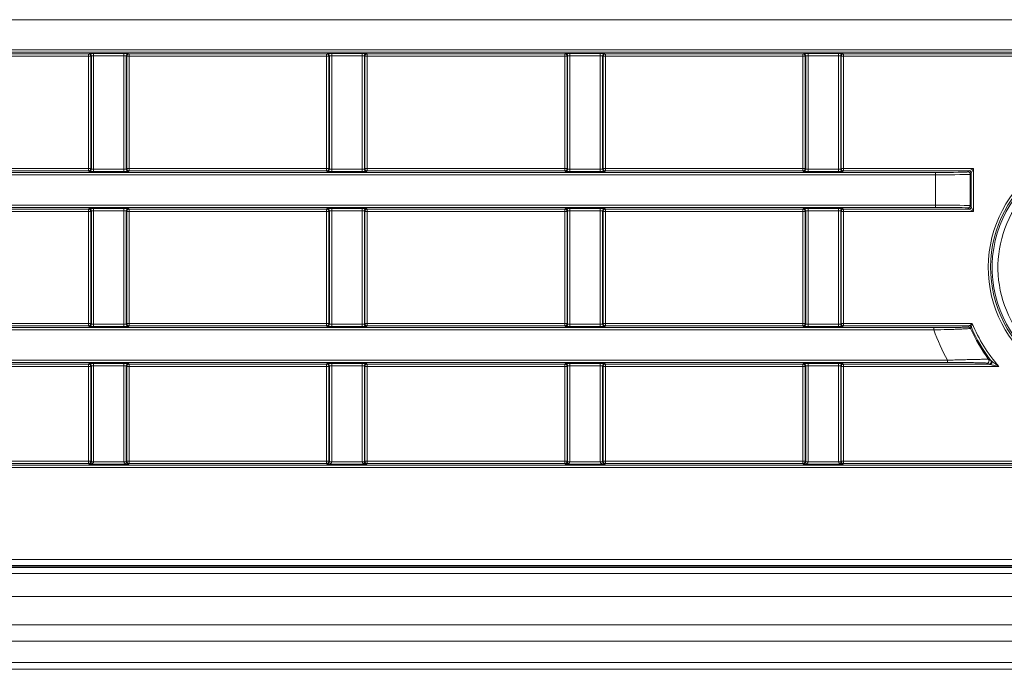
# Model space of a CAD drawing. Header units: millimetres. Extents: x 0 to 1118, y 0 to 864.
# Tile 143 of 256: x 282 to 303, y 383 to 397. Entities that reach past the tile are written whole.
import ezdxf

# ---------------------------------------------------------------- set-up
doc = ezdxf.new("R2010")
doc.units = ezdxf.units.MM

msp = doc.modelspace()

# ---------------------------------------------------------------- linework, layer by layer
at = {"color": 9, "linetype": 'Continuous', "lineweight": 0}
for p, q in [((309.2203, 397.3117), (99.8275, 397.3117)), ((99.8275, 396.66), (309.2203, 396.66)), ((309.2203, 396.61), (99.8275, 396.61)), ((279.2736, 396.5746), (283.5242, 396.5746)), ((283.5242, 396.5246), (279.2736, 396.5246)), ((283.5242, 396.5746), (283.5356, 396.586)), ((283.5242, 396.5246), (283.5242, 396.5746)), ((283.5742, 396.5246), (283.5242, 396.5246)), ((283.5242, 394.111), (283.5242, 396.5246)), ((283.5855, 396.536), (283.5742, 396.5246)), ((283.5742, 396.5246), (283.5742, 394.111)), ((283.5855, 394.0996), (283.5855, 396.536)), ((283.6355, 396.5877), (284.2873, 396.5877)), ((283.6355, 396.5377), (283.6355, 396.5877)), ((284.2873, 396.5377), (283.6355, 396.5377)), ((283.6355, 396.5377), (283.6355, 394.0979)), ((284.2873, 396.5377), (284.2873, 396.5877)), ((284.2873, 394.0979), (284.2873, 396.5377)), ((284.3373, 396.536), (284.3373, 394.0996)), ((284.3486, 396.5246), (284.3373, 396.536)), ((284.3486, 394.111), (284.3486, 396.5246)), ((284.3986, 396.5246), (284.3486, 396.5246)), ((284.3873, 396.586), (284.3986, 396.5746)), ((284.3986, 396.5746), (288.6492, 396.5746)), ((284.3986, 396.5746), (284.3986, 396.5246)), ((284.3986, 396.5246), (284.3986, 394.111)), ((288.6492, 396.5246), (284.3986, 396.5246)), ((288.6492, 396.5746), (288.6606, 396.586)), ((288.6492, 396.5246), (288.6492, 396.5746)), ((288.6992, 396.5246), (288.6492, 396.5246)), ((288.6492, 394.111), (288.6492, 396.5246)), ((288.7105, 396.536), (288.6992, 396.5246)), ((288.6992, 396.5246), (288.6992, 394.111)), ((288.7105, 394.0996), (288.7105, 396.536)), ((288.7605, 396.5877), (289.4123, 396.5877)), ((288.7605, 396.5377), (288.7605, 396.5877)), ((289.4123, 396.5377), (288.7605, 396.5377)), ((288.7605, 396.5377), (288.7605, 394.0979)), ((289.4123, 396.5377), (289.4123, 396.5877)), ((289.4123, 394.0979), (289.4123, 396.5377)), ((289.4623, 396.536), (289.4623, 394.0996)), ((289.4736, 396.5246), (289.4623, 396.536)), ((289.4736, 394.111), (289.4736, 396.5246)), ((289.5236, 396.5246), (289.4736, 396.5246)), ((289.5123, 396.586), (289.5236, 396.5746)), ((289.5236, 396.5746), (293.7742, 396.5746)), ((289.5236, 396.5746), (289.5236, 396.5246)), ((293.7742, 396.5246), (289.5236, 396.5246)), ((289.5236, 396.5246), (289.5236, 394.111)), ((293.7742, 396.5746), (293.7856, 396.586)), ((293.7742, 396.5246), (293.7742, 396.5746)), ((293.8242, 396.5246), (293.7742, 396.5246)), ((293.7742, 394.111), (293.7742, 396.5246)), ((293.8355, 396.536), (293.8242, 396.5246)), ((293.8242, 396.5246), (293.8242, 394.111)), ((293.8355, 394.0996), (293.8355, 396.536)), ((293.8855, 396.5877), (294.5373, 396.5877)), ((293.8855, 396.5377), (293.8855, 396.5877)), ((294.5373, 396.5377), (293.8855, 396.5377)), ((293.8855, 396.5377), (293.8855, 394.0979)), ((294.5373, 396.5377), (294.5373, 396.5877)), ((294.5373, 394.0979), (294.5373, 396.5377)), ((294.5873, 396.536), (294.5873, 394.0996)), ((294.5986, 396.5246), (294.5873, 396.536)), ((294.5986, 394.111), (294.5986, 396.5246)), ((294.6486, 396.5246), (294.5986, 396.5246)), ((294.6373, 396.586), (294.6486, 396.5746)), ((294.6486, 396.5746), (298.8992, 396.5746)), ((294.6486, 396.5746), (294.6486, 396.5246)), ((298.8992, 396.5246), (294.6486, 396.5246)), ((294.6486, 396.5246), (294.6486, 394.111)), ((298.8992, 396.5746), (298.9106, 396.586)), ((298.8992, 396.5246), (298.8992, 396.5746)), ((298.9492, 396.5246), (298.8992, 396.5246)), ((298.8992, 394.111), (298.8992, 396.5246)), ((298.9605, 396.536), (298.9492, 396.5246)), ((298.9492, 396.5246), (298.9492, 394.111)), ((298.9605, 394.0996), (298.9605, 396.536)), ((299.0105, 396.5877), (299.6623, 396.5877)), ((299.0105, 396.5877), (299.0105, 396.5377)), ((299.6623, 396.5377), (299.0105, 396.5377)), ((299.0105, 396.5377), (299.0105, 394.0979)), ((299.6623, 396.5877), (299.6623, 396.5377)), ((299.6623, 394.0979), (299.6623, 396.5377)), ((299.7123, 396.536), (299.7123, 394.0996)), ((299.7236, 396.5246), (299.7123, 396.536)), ((299.7236, 394.111), (299.7236, 396.5246)), ((299.7736, 396.5246), (299.7236, 396.5246)), ((299.7623, 396.586), (299.7736, 396.5746)), ((299.7736, 396.5746), (304.0242, 396.5746)), ((299.7736, 396.5746), (299.7736, 396.5246)), ((304.0242, 396.5246), (299.7736, 396.5246)), ((299.7736, 396.5246), (299.7736, 394.111)), ((301.7508, 393.9756), (220.2833, 393.9756)), ((279.2736, 394.111), (283.5242, 394.111)), ((283.5242, 394.061), (279.2736, 394.061)), ((283.5242, 394.061), (283.5242, 394.111)), ((283.5242, 394.111), (283.5742, 394.111)), ((283.5356, 394.0496), (283.5242, 394.061)), ((283.5742, 394.111), (283.5855, 394.0996)), ((283.6355, 394.0479), (283.6355, 394.0979)), ((283.6355, 394.0979), (284.2873, 394.0979)), ((284.2873, 394.0479), (283.6355, 394.0479)), ((284.2873, 394.0479), (284.2873, 394.0979)), ((284.3373, 394.0996), (284.3486, 394.111)), ((284.3486, 394.111), (284.3986, 394.111)), ((284.3986, 394.061), (284.3873, 394.0496)), ((284.3986, 394.111), (284.3986, 394.061)), ((284.3986, 394.111), (288.6492, 394.111)), ((288.6492, 394.061), (284.3986, 394.061)), ((288.6492, 394.061), (288.6492, 394.111)), ((288.6492, 394.111), (288.6992, 394.111)), ((288.6606, 394.0496), (288.6492, 394.061)), ((288.6992, 394.111), (288.7105, 394.0996)), ((288.7605, 394.0479), (288.7605, 394.0979)), ((288.7605, 394.0979), (289.4123, 394.0979)), ((289.4123, 394.0479), (288.7605, 394.0479)), ((289.4123, 394.0479), (289.4123, 394.0979)), ((289.4623, 394.0996), (289.4736, 394.111)), ((289.4736, 394.111), (289.5236, 394.111)), ((289.5236, 394.061), (289.5123, 394.0496)), ((289.5236, 394.111), (289.5236, 394.061)), ((289.5236, 394.111), (293.7742, 394.111)), ((293.7742, 394.061), (289.5236, 394.061)), ((293.7742, 394.061), (293.7742, 394.111)), ((293.7742, 394.111), (293.8242, 394.111)), ((293.7856, 394.0496), (293.7742, 394.061)), ((293.8242, 394.111), (293.8355, 394.0996)), ((293.8855, 394.0479), (293.8855, 394.0979)), ((293.8855, 394.0979), (294.5373, 394.0979)), ((294.5373, 394.0479), (293.8855, 394.0479)), ((294.5373, 394.0479), (294.5373, 394.0979)), ((294.5873, 394.0996), (294.5986, 394.111)), ((294.5986, 394.111), (294.6486, 394.111)), ((294.6486, 394.061), (294.6373, 394.0496)), ((294.6486, 394.111), (294.6486, 394.061)), ((294.6486, 394.111), (298.8992, 394.111)), ((298.8992, 394.061), (294.6486, 394.061)), ((298.8992, 394.061), (298.8992, 394.111)), ((298.8992, 394.111), (298.9492, 394.111)), ((298.9106, 394.0496), (298.8992, 394.061)), ((298.9492, 394.111), (298.9605, 394.0996)), ((299.0105, 394.0979), (299.0105, 394.0479)), ((299.0105, 394.0979), (299.6623, 394.0979)), ((299.6623, 394.0479), (299.0105, 394.0479)), ((299.6623, 394.0979), (299.6623, 394.0479)), ((299.7123, 394.0996), (299.7236, 394.111)), ((299.7236, 394.111), (299.7736, 394.111)), ((299.7736, 394.061), (299.7623, 394.0496)), ((299.7736, 394.111), (299.7736, 394.061)), ((299.7736, 394.111), (302.574, 394.111)), ((302.474, 394.061), (299.7736, 394.061)), ((301.7508, 393.9756), (301.7508, 394.0256)), ((301.7508, 393.3239), (301.7508, 393.9756)), ((302.4507, 394.0376), (302.474, 394.061)), ((302.474, 394.061), (302.574, 394.111)), ((302.524, 394.011), (302.5007, 393.9876)), ((302.5007, 393.9876), (302.5007, 393.3119)), ((302.574, 394.111), (302.524, 394.011)), ((302.524, 393.2885), (302.524, 394.011)), ((302.574, 394.111), (302.574, 393.1885)), ((220.7962, 393.3239), (301.7508, 393.3239)), ((301.7508, 393.3239), (301.7508, 393.2739)), ((302.5007, 393.3119), (302.524, 393.2885)), ((279.2736, 393.2385), (283.5242, 393.2385)), ((283.5242, 393.1885), (279.2736, 393.1885)), ((283.5242, 393.2385), (283.5356, 393.2499)), ((283.5242, 393.1885), (283.5242, 393.2385)), ((283.5742, 393.1885), (283.5242, 393.1885)), ((283.5242, 390.7748), (283.5242, 393.1885)), ((283.5855, 393.1999), (283.5742, 393.1885)), ((283.5742, 393.1885), (283.5742, 390.7748)), ((283.5855, 390.7635), (283.5855, 393.1999)), ((283.6355, 393.2516), (284.2873, 393.2516)), ((283.6355, 393.2516), (283.6355, 393.2016)), ((284.2873, 393.2016), (283.6355, 393.2016)), ((283.6355, 393.2016), (283.6355, 390.7618)), ((284.2873, 393.2516), (284.2873, 393.2016)), ((284.2873, 390.7618), (284.2873, 393.2016)), ((284.3373, 393.1999), (284.3373, 390.7635)), ((284.3486, 393.1885), (284.3373, 393.1999)), ((284.3486, 390.7748), (284.3486, 393.1885)), ((284.3986, 393.1885), (284.3486, 393.1885)), ((284.3873, 393.2499), (284.3986, 393.2385)), ((284.3986, 393.2385), (288.6492, 393.2385)), ((284.3986, 393.2385), (284.3986, 393.1885)), ((284.3986, 393.1885), (284.3986, 390.7748)), ((288.6492, 393.1885), (284.3986, 393.1885)), ((288.6492, 393.2385), (288.6606, 393.2499)), ((288.6492, 393.1885), (288.6492, 393.2385)), ((288.6992, 393.1885), (288.6492, 393.1885)), ((288.6492, 390.7748), (288.6492, 393.1885)), ((288.7105, 393.1999), (288.6992, 393.1885)), ((288.6992, 393.1885), (288.6992, 390.7748)), ((288.7105, 390.7635), (288.7105, 393.1999)), ((288.7605, 393.2516), (289.4123, 393.2516)), ((288.7605, 393.2516), (288.7605, 393.2016)), ((289.4123, 393.2016), (288.7605, 393.2016)), ((288.7605, 393.2016), (288.7605, 390.7618)), ((289.4123, 393.2516), (289.4123, 393.2016)), ((289.4123, 390.7618), (289.4123, 393.2016)), ((289.4623, 393.1999), (289.4623, 390.7635)), ((289.4736, 393.1885), (289.4623, 393.1999)), ((289.4736, 390.7748), (289.4736, 393.1885)), ((289.5236, 393.1885), (289.4736, 393.1885)), ((289.5123, 393.2499), (289.5236, 393.2385)), ((289.5236, 393.2385), (293.7742, 393.2385)), ((289.5236, 393.2385), (289.5236, 393.1885)), ((289.5236, 393.1885), (289.5236, 390.7748)), ((293.7742, 393.1885), (289.5236, 393.1885)), ((293.7742, 393.2385), (293.7856, 393.2499)), ((293.7742, 393.1885), (293.7742, 393.2385)), ((293.8242, 393.1885), (293.7742, 393.1885)), ((293.7742, 390.7748), (293.7742, 393.1885)), ((293.8355, 393.1999), (293.8242, 393.1885)), ((293.8242, 393.1885), (293.8242, 390.7748)), ((293.8355, 390.7635), (293.8355, 393.1999)), ((293.8855, 393.2516), (294.5373, 393.2516)), ((293.8855, 393.2516), (293.8855, 393.2016)), ((294.5373, 393.2016), (293.8855, 393.2016)), ((293.8855, 393.2016), (293.8855, 390.7618)), ((294.5373, 393.2516), (294.5373, 393.2016)), ((294.5373, 390.7618), (294.5373, 393.2016)), ((294.5873, 393.1999), (294.5873, 390.7635)), ((294.5986, 393.1885), (294.5873, 393.1999)), ((294.5986, 390.7748), (294.5986, 393.1885)), ((294.6486, 393.1885), (294.5986, 393.1885)), ((294.6373, 393.2499), (294.6486, 393.2385)), ((294.6486, 393.2385), (298.8992, 393.2385)), ((294.6486, 393.2385), (294.6486, 393.1885)), ((298.8992, 393.1885), (294.6486, 393.1885)), ((294.6486, 393.1885), (294.6486, 390.7748)), ((298.8992, 393.2385), (298.9106, 393.2499)), ((298.8992, 393.1885), (298.8992, 393.2385)), ((298.9492, 393.1885), (298.8992, 393.1885)), ((298.8992, 390.7748), (298.8992, 393.1885)), ((298.9605, 393.1999), (298.9492, 393.1885)), ((298.9492, 393.1885), (298.9492, 390.7748)), ((298.9605, 390.7635), (298.9605, 393.1999)), ((299.0105, 393.2516), (299.6623, 393.2516)), ((299.0105, 393.2016), (299.0105, 393.2516)), ((299.6623, 393.2016), (299.0105, 393.2016)), ((299.0105, 393.2016), (299.0105, 390.7618)), ((299.6623, 393.2016), (299.6623, 393.2516)), ((299.6623, 390.7618), (299.6623, 393.2016)), ((299.7123, 393.1999), (299.7123, 390.7635)), ((299.7236, 393.1885), (299.7123, 393.1999)), ((299.7236, 390.7748), (299.7236, 393.1885)), ((299.7736, 393.1885), (299.7236, 393.1885)), ((299.7623, 393.2499), (299.7736, 393.2385)), ((299.7736, 393.2385), (302.474, 393.2385)), ((299.7736, 393.2385), (299.7736, 393.1885)), ((299.7736, 393.1885), (299.7736, 390.7748)), ((302.574, 393.1885), (299.7736, 393.1885)), ((302.474, 393.2385), (302.4507, 393.2619)), ((302.574, 393.1885), (302.474, 393.2385)), ((302.524, 393.2885), (302.574, 393.1885)), ((279.2736, 390.7748), (283.5242, 390.7748)), ((283.5242, 390.7249), (283.5242, 390.7748)), ((283.5242, 390.7748), (283.5742, 390.7748)), ((283.5742, 390.7748), (283.5855, 390.7635)), ((283.6355, 390.7618), (284.2873, 390.7618)), ((283.6355, 390.7618), (283.6355, 390.7118)), ((284.2873, 390.7618), (284.2873, 390.7118)), ((284.3373, 390.7635), (284.3486, 390.7748)), ((284.3486, 390.7748), (284.3986, 390.7748)), ((284.3986, 390.7748), (284.3986, 390.7249)), ((284.3986, 390.7748), (288.6492, 390.7748)), ((288.6492, 390.7249), (288.6492, 390.7748)), ((288.6492, 390.7748), (288.6992, 390.7748)), ((288.6992, 390.7748), (288.7105, 390.7635)), ((288.7605, 390.7618), (288.7605, 390.7118)), ((288.7605, 390.7618), (289.4123, 390.7618)), ((289.4123, 390.7618), (289.4123, 390.7118)), ((289.4623, 390.7635), (289.4736, 390.7748)), ((289.4736, 390.7748), (289.5236, 390.7748)), ((289.5236, 390.7748), (289.5236, 390.7249)), ((289.5236, 390.7748), (293.7742, 390.7748)), ((293.7742, 390.7249), (293.7742, 390.7748)), ((293.7742, 390.7748), (293.8242, 390.7748)), ((293.8242, 390.7748), (293.8355, 390.7635)), ((293.8855, 390.7618), (294.5373, 390.7618)), ((293.8855, 390.7618), (293.8855, 390.7118)), ((294.5373, 390.7618), (294.5373, 390.7118)), ((294.5873, 390.7635), (294.5986, 390.7748)), ((294.5986, 390.7748), (294.6486, 390.7748)), ((294.6486, 390.7748), (294.6486, 390.7249)), ((294.6486, 390.7748), (298.8992, 390.7748)), ((298.8992, 390.7249), (298.8992, 390.7748)), ((298.8992, 390.7748), (298.9492, 390.7748)), ((298.9492, 390.7748), (298.9605, 390.7635)), ((299.0105, 390.7118), (299.0105, 390.7618)), ((299.0105, 390.7618), (299.6623, 390.7618)), ((299.6623, 390.7118), (299.6623, 390.7618)), ((299.7123, 390.7635), (299.7236, 390.7748)), ((299.7236, 390.7748), (299.7736, 390.7748)), ((299.7736, 390.7748), (299.7736, 390.7249)), ((299.7736, 390.7748), (302.5453, 390.7748)), ((301.7165, 390.6395), (220.7962, 390.6395)), ((283.5242, 390.7249), (279.2736, 390.7249)), ((283.5356, 390.7135), (283.5242, 390.7249)), ((284.2873, 390.7118), (283.6355, 390.7118)), ((284.3986, 390.7249), (284.3873, 390.7135)), ((288.6492, 390.7249), (284.3986, 390.7249)), ((288.6606, 390.7135), (288.6492, 390.7249)), ((289.4123, 390.7118), (288.7605, 390.7118)), ((289.5236, 390.7249), (289.5123, 390.7135)), ((293.7742, 390.7249), (289.5236, 390.7249)), ((293.7856, 390.7135), (293.7742, 390.7249)), ((294.5373, 390.7118), (293.8855, 390.7118)), ((294.6486, 390.7249), (294.6373, 390.7135)), ((298.8992, 390.7249), (294.6486, 390.7249)), ((298.9106, 390.7135), (298.8992, 390.7249)), ((299.6623, 390.7118), (299.0105, 390.7118)), ((299.7736, 390.7249), (299.7623, 390.7135)), ((301.7165, 390.6895), (301.7165, 390.6395)), ((302.4633, 390.7015), (302.4787, 390.7249)), ((220.158, 389.9878), (302.0136, 389.9878)), ((283.5242, 389.9024), (283.5356, 389.9138)), ((283.6355, 389.9155), (284.2873, 389.9155)), ((283.6355, 389.8655), (283.6355, 389.9155)), ((284.2873, 389.8655), (284.2873, 389.9155)), ((284.3873, 389.9138), (284.3986, 389.9024)), ((288.6492, 389.9024), (288.6606, 389.9138)), ((288.7605, 389.9155), (289.4123, 389.9155)), ((288.7605, 389.8655), (288.7605, 389.9155)), ((289.4123, 389.8655), (289.4123, 389.9155)), ((289.5123, 389.9138), (289.5236, 389.9024)), ((293.7742, 389.9024), (293.7856, 389.9138)), ((293.8855, 389.9155), (294.5373, 389.9155)), ((293.8855, 389.8655), (293.8855, 389.9155)), ((294.5373, 389.8655), (294.5373, 389.9155)), ((294.6373, 389.9138), (294.6486, 389.9024)), ((298.8992, 389.9024), (298.9106, 389.9138)), ((299.0105, 389.9155), (299.6623, 389.9155)), ((299.0105, 389.8655), (299.0105, 389.9155)), ((299.6623, 389.8655), (299.6623, 389.9155)), ((299.7623, 389.9138), (299.7736, 389.9024)), ((302.0136, 389.9878), (302.0136, 389.9378)), ((279.2736, 389.9024), (283.5242, 389.9024)), ((283.5242, 389.8524), (279.2736, 389.8524)), ((283.5242, 389.8524), (283.5242, 389.9024)), ((283.5242, 387.8123), (283.5242, 389.8524)), ((283.5742, 389.8524), (283.5242, 389.8524)), ((283.5855, 389.8638), (283.5742, 389.8524)), ((283.5742, 389.8524), (283.5742, 387.8123)), ((283.5855, 387.801), (283.5855, 389.8638)), ((284.2873, 389.8655), (283.6355, 389.8655)), ((283.6355, 389.8655), (283.6355, 387.801)), ((284.2873, 387.801), (284.2873, 389.8655)), ((284.3373, 389.8638), (284.3373, 387.801)), ((284.3486, 389.8524), (284.3373, 389.8638)), ((284.3486, 387.8123), (284.3486, 389.8524)), ((284.3986, 389.8524), (284.3486, 389.8524)), ((284.3986, 389.9024), (288.6492, 389.9024)), ((284.3986, 389.9024), (284.3986, 389.8524)), ((288.6492, 389.8524), (284.3986, 389.8524)), ((284.3986, 389.8524), (284.3986, 387.8123)), ((288.6492, 389.8524), (288.6492, 389.9024)), ((288.6992, 389.8524), (288.6492, 389.8524)), ((288.6492, 387.8123), (288.6492, 389.8524)), ((288.7105, 389.8638), (288.6992, 389.8524)), ((288.6992, 389.8524), (288.6992, 387.8123)), ((288.7105, 387.801), (288.7105, 389.8638)), ((289.4123, 389.8655), (288.7605, 389.8655)), ((288.7605, 389.8655), (288.7605, 387.801)), ((289.4123, 387.801), (289.4123, 389.8655)), ((289.4623, 389.8638), (289.4623, 387.801)), ((289.4736, 389.8524), (289.4623, 389.8638)), ((289.4736, 387.8123), (289.4736, 389.8524)), ((289.5236, 389.8524), (289.4736, 389.8524)), ((289.5236, 389.9024), (293.7742, 389.9024)), ((289.5236, 389.9024), (289.5236, 389.8524)), ((289.5236, 389.8524), (289.5236, 387.8123)), ((293.7742, 389.8524), (289.5236, 389.8524)), ((293.7742, 389.8524), (293.7742, 389.9024)), ((293.8242, 389.8524), (293.7742, 389.8524)), ((293.7742, 387.8123), (293.7742, 389.8524)), ((293.8355, 389.8638), (293.8242, 389.8524)), ((293.8242, 389.8524), (293.8242, 387.8123)), ((293.8355, 387.801), (293.8355, 389.8638)), ((294.5373, 389.8655), (293.8855, 389.8655)), ((293.8855, 389.8655), (293.8855, 387.801)), ((294.5373, 387.801), (294.5373, 389.8655)), ((294.5873, 389.8638), (294.5873, 387.801)), ((294.5986, 389.8524), (294.5873, 389.8638)), ((294.5986, 387.8123), (294.5986, 389.8524)), ((294.6486, 389.8524), (294.5986, 389.8524)), ((294.6486, 389.9024), (298.8992, 389.9024)), ((294.6486, 389.9024), (294.6486, 389.8524)), ((298.8992, 389.8524), (294.6486, 389.8524)), ((294.6486, 389.8524), (294.6486, 387.8123)), ((298.8992, 389.8524), (298.8992, 389.9024)), ((298.8992, 387.8123), (298.8992, 389.8524)), ((298.9492, 389.8524), (298.8992, 389.8524)), ((298.9605, 389.8638), (298.9492, 389.8524)), ((298.9492, 389.8524), (298.9492, 387.8123)), ((298.9605, 387.801), (298.9605, 389.8638)), ((299.6623, 389.8655), (299.0105, 389.8655)), ((299.0105, 389.8655), (299.0105, 387.801)), ((299.6623, 387.801), (299.6623, 389.8655)), ((299.7123, 389.8638), (299.7123, 387.801)), ((299.7236, 389.8524), (299.7123, 389.8638)), ((299.7236, 387.8123), (299.7236, 389.8524)), ((299.7736, 389.8524), (299.7236, 389.8524)), ((299.7736, 389.9024), (299.7736, 389.8524)), ((303.1167, 389.8524), (299.7736, 389.8524)), ((299.7736, 389.8524), (299.7736, 387.8123)), ((279.2736, 387.8123), (283.5242, 387.8123)), ((283.5242, 387.7624), (283.5242, 387.8123)), ((283.5742, 387.8123), (283.5242, 387.8123)), ((283.5742, 387.8123), (283.5855, 387.801)), ((283.5855, 387.801), (283.6355, 387.801)), ((283.5855, 387.8001), (283.6355, 387.7993)), ((283.6355, 387.7993), (284.2873, 387.7993)), ((284.2873, 387.801), (284.3373, 387.801)), ((284.2873, 387.7993), (284.3373, 387.8001)), ((284.3373, 387.801), (284.3486, 387.8123)), ((284.3486, 387.8123), (284.3986, 387.8123)), ((284.3986, 387.8123), (284.3986, 387.7624)), ((284.3986, 387.8123), (288.6492, 387.8123)), ((288.6492, 387.7624), (288.6492, 387.8123)), ((288.6992, 387.8123), (288.6492, 387.8123)), ((288.6992, 387.8123), (288.7105, 387.801)), ((288.7105, 387.801), (288.7605, 387.801)), ((288.7105, 387.8001), (288.7605, 387.7993)), ((288.7605, 387.7993), (289.4123, 387.7993)), ((289.4123, 387.801), (289.4623, 387.801)), ((289.4123, 387.7993), (289.4623, 387.8001)), ((289.4623, 387.801), (289.4736, 387.8123)), ((289.4736, 387.8123), (289.5236, 387.8123)), ((289.5236, 387.8123), (289.5236, 387.7624)), ((289.5236, 387.8123), (293.7742, 387.8123)), ((293.7742, 387.7624), (293.7742, 387.8123)), ((293.8242, 387.8123), (293.7742, 387.8123)), ((293.8242, 387.8123), (293.8355, 387.801)), ((293.8355, 387.801), (293.8855, 387.801)), ((293.8355, 387.8001), (293.8855, 387.7993)), ((293.8855, 387.7993), (294.5373, 387.7993)), ((294.5373, 387.801), (294.5873, 387.801)), ((294.5373, 387.7993), (294.5873, 387.8001)), ((294.5873, 387.801), (294.5986, 387.8123)), ((294.5986, 387.8123), (294.6486, 387.8123)), ((294.6486, 387.8123), (294.6486, 387.7624)), ((294.6486, 387.8123), (298.8992, 387.8123)), ((298.8992, 387.7624), (298.8992, 387.8123)), ((298.9492, 387.8123), (298.8992, 387.8123)), ((298.9492, 387.8123), (298.9605, 387.801)), ((298.9605, 387.801), (299.0105, 387.801)), ((298.9605, 387.8001), (299.0105, 387.7993)), ((299.0105, 387.7993), (299.6623, 387.7993)), ((299.6623, 387.801), (299.7123, 387.801)), ((299.6623, 387.7993), (299.7123, 387.8001)), ((299.7123, 387.801), (299.7236, 387.8123)), ((299.7236, 387.8123), (299.7736, 387.8123)), ((299.7736, 387.8123), (299.7736, 387.7624)), ((299.7736, 387.8123), (304.0002, 387.8123)), ((105.0123, 387.727), (304.0356, 387.727)), ((304.0356, 387.677), (105.0123, 387.677)), ((283.5242, 387.7624), (279.2736, 387.7624)), ((283.5373, 387.7493), (283.5242, 387.7624)), ((284.3855, 387.7493), (283.5373, 387.7493)), ((284.3986, 387.7624), (284.3855, 387.7493)), ((288.6492, 387.7624), (284.3986, 387.7624)), ((288.6623, 387.7493), (288.6492, 387.7624)), ((289.5105, 387.7493), (288.6623, 387.7493)), ((289.5236, 387.7624), (289.5105, 387.7493)), ((293.7742, 387.7624), (289.5236, 387.7624)), ((293.7873, 387.7493), (293.7742, 387.7624)), ((294.6355, 387.7493), (293.7873, 387.7493)), ((294.6486, 387.7624), (294.6355, 387.7493)), ((298.8992, 387.7624), (294.6486, 387.7624)), ((298.9123, 387.7493), (298.8992, 387.7624)), ((299.7605, 387.7493), (298.9123, 387.7493)), ((299.7736, 387.7624), (299.7605, 387.7493)), ((304.0002, 387.7624), (299.7736, 387.7624)), ((101.6611, 385.699), (307.3868, 385.699)), ((307.3868, 385.574), (101.6611, 385.574)), ((102.4364, 385.5261), (306.6114, 385.5261)), ((102.4364, 384.9011), (306.6114, 384.9011)), ((102.4364, 384.2957), (306.6114, 384.2957)), ((102.4364, 383.9422), (306.6114, 383.9422)), ((102.4364, 383.4851), (306.6114, 383.4851))]:
    msp.add_line(p, q, dxfattribs=at)
at = {"color": 7, "linetype": 'Continuous', "lineweight": 15}
for p, q in [((220.3, 394.0256), (301.7508, 394.0256)), ((301.7508, 393.2739), (220.9449, 393.2739)), ((220.945, 390.6895), (301.7165, 390.6895)), ((302.4787, 390.7249), (299.7736, 390.7249)), ((302.0136, 389.9378), (220.2591, 389.9378)), ((299.7736, 389.9024), (302.9041, 389.9024)), ((307.394, 385.5565), (101.6538, 385.5565)), ((102.4364, 385.4011), (306.6114, 385.4011)), ((102.4364, 383.3386), (306.6114, 383.3386))]:
    msp.add_line(p, q, dxfattribs=at)
at = {"color": 9, "linetype": 'Continuous', "lineweight": 0}
for centre, radius, start, end in [((283.5242, 396.5246), 0.05, 0.02044, 89.97956), ((283.5355, 396.536), 0.05, 0.02044, 89.97956), ((284.3873, 396.536), 0.05, 90.02044, 179.97956), ((284.3986, 396.5246), 0.05, 90.02044, 179.97956), ((288.6492, 396.5246), 0.05, 0.02044, 89.97956), ((288.6605, 396.536), 0.05, 0.02044, 89.97956), ((289.5123, 396.536), 0.05, 90.02044, 179.97956), ((289.5236, 396.5246), 0.05, 90.02044, 179.97956), ((293.7742, 396.5246), 0.05, 0.02044, 89.97956), ((293.7855, 396.536), 0.05, 0.02044, 89.97956), ((294.6373, 396.536), 0.05, 90.02044, 179.97956), ((294.6486, 396.5246), 0.05, 90.02044, 179.97956), ((298.8992, 396.5246), 0.05, 0.02044, 89.97956), ((298.9105, 396.536), 0.05, 0.02044, 89.97956), ((299.7623, 396.536), 0.05, 90.02044, 179.97956), ((299.7736, 396.5246), 0.05, 90.02044, 179.97956), ((305.5239, 391.9816), 2.5521, 53.60716, 235.07759), ((305.5239, 391.9816), 2.4272, 59.51491, 232.22958), ((305.5239, 391.9816), 2.6362, 124.67294, 234.69033), ((283.5242, 394.111), 0.05, 270.02044, 359.97956), ((283.5355, 394.0996), 0.05, 270.02044, 359.97956), ((284.3873, 394.0996), 0.05, 180.02044, 269.97956), ((284.3986, 394.111), 0.05, 180.02044, 269.97956), ((288.6492, 394.111), 0.05, 270.02044, 359.97956), ((288.6605, 394.0996), 0.05, 270.02044, 359.97956), ((289.5123, 394.0996), 0.05, 180.02044, 269.97956), ((289.5236, 394.111), 0.05, 180.02044, 269.97956), ((293.7742, 394.111), 0.05, 270.02044, 359.97956), ((293.7855, 394.0996), 0.05, 270.02044, 359.97956), ((294.6373, 394.0996), 0.05, 180.02044, 269.97956), ((294.6486, 394.111), 0.05, 180.02044, 269.97956), ((298.8992, 394.111), 0.05, 270.02044, 359.97956), ((298.9105, 394.0996), 0.05, 270.02044, 359.97956), ((299.7623, 394.0996), 0.05, 180.02044, 269.97956), ((299.7736, 394.111), 0.05, 180.02044, 269.97956), ((302.4507, 393.9876), 0.05, 0.02044, 89.97956), ((302.474, 394.011), 0.05, 0.02044, 89.97956), ((305.5239, 391.9816), 2.5862, 124.67294, 234.69033), ((302.4507, 393.3119), 0.05, 270.02044, 359.97956), ((283.5242, 393.1885), 0.05, 0.02044, 89.97956), ((283.5355, 393.1999), 0.05, 0.02044, 89.97956), ((284.3873, 393.1999), 0.05, 90.02044, 179.97956), ((284.3986, 393.1885), 0.05, 90.02044, 179.97956), ((288.6492, 393.1885), 0.05, 0.02044, 89.97956), ((288.6605, 393.1999), 0.05, 0.02044, 89.97956), ((289.5123, 393.1999), 0.05, 90.02044, 179.97956), ((289.5236, 393.1885), 0.05, 90.02044, 179.97956), ((293.7742, 393.1885), 0.05, 0.02044, 89.97956), ((293.7855, 393.1999), 0.05, 0.02044, 89.97956), ((294.6373, 393.1999), 0.05, 90.02044, 179.97956), ((294.6486, 393.1885), 0.05, 90.02044, 179.97956), ((298.8992, 393.1885), 0.05, 0.02044, 89.97956), ((298.9105, 393.1999), 0.05, 0.02044, 89.97956), ((299.7623, 393.1999), 0.05, 90.02044, 179.97956), ((299.7736, 393.1885), 0.05, 90.02044, 179.97956), ((302.474, 393.2885), 0.05, 270.02044, 359.97956), ((283.5242, 390.7749), 0.05, 270.02044, 359.97956), ((283.5355, 390.7635), 0.05, 270.02044, 359.97956), ((284.3873, 390.7635), 0.05, 180.02044, 269.97956), ((284.3986, 390.7749), 0.05, 180.02044, 269.97956), ((288.6492, 390.7749), 0.05, 270.02044, 359.97956), ((288.6605, 390.7635), 0.05, 270.02044, 359.97956), ((289.5123, 390.7635), 0.05, 180.02044, 269.97956), ((289.5236, 390.7749), 0.05, 180.02044, 269.97956), ((293.7742, 390.7749), 0.05, 270.02044, 359.97956), ((293.7855, 390.7635), 0.05, 270.02044, 359.97956), ((294.6373, 390.7635), 0.05, 180.02044, 269.97956), ((294.6486, 390.7749), 0.05, 180.02044, 269.97956), ((298.8992, 390.7749), 0.05, 270.02044, 359.97956), ((298.9105, 390.7635), 0.05, 270.02044, 359.97956), ((299.7623, 390.7635), 0.05, 180.02044, 269.97956), ((299.7736, 390.7749), 0.05, 180.02044, 269.97956), ((305.5239, 391.9816), 3.2138, 202.05524, 221.49325), ((305.5239, 391.9816), 4.037, 199.41795, 209.59691), ((302.4633, 390.6515), 0.05, 23.50212, 89.98763), ((302.4787, 390.6748), 0.05, 23.23746, 89.98756), ((312.2662, 384.1765), 11.7211, 146.21358, 146.34969), ((305.5239, 391.9816), 3.2638, 203.22502, 217.76098), ((283.5355, 389.8638), 0.05, 0.02044, 89.97956), ((284.3873, 389.8638), 0.05, 90.02044, 179.97956), ((288.6605, 389.8638), 0.05, 0.02044, 89.97956), ((289.5123, 389.8638), 0.05, 90.02044, 179.97956), ((293.7855, 389.8638), 0.05, 0.02044, 89.97956), ((294.6373, 389.8638), 0.05, 90.02044, 179.97956), ((298.9105, 389.8638), 0.05, 0.02044, 89.97956), ((299.7623, 389.8638), 0.05, 90.02044, 179.97956), ((302.8568, 389.9758), 0.05, 270.05269, 36.89435), ((283.5242, 389.8524), 0.05, 0.02044, 89.97956), ((284.3986, 389.8524), 0.05, 90.02044, 179.97956), ((288.6492, 389.8524), 0.05, 0.02044, 89.97956), ((289.5236, 389.8524), 0.05, 90.02044, 179.97956), ((293.7742, 389.8524), 0.05, 0.02044, 89.97956), ((294.6486, 389.8524), 0.05, 90.02044, 179.97956), ((298.8992, 389.8524), 0.05, 0.02044, 89.97956), ((299.7736, 389.8524), 0.05, 90.02044, 179.97956), ((283.5242, 387.8124), 0.05, 270.02044, 359.97956), ((284.3986, 387.8124), 0.05, 180.02044, 269.97956), ((288.6492, 387.8124), 0.05, 270.02044, 359.97956), ((289.5236, 387.8124), 0.05, 180.02044, 269.97956), ((293.7742, 387.8124), 0.05, 270.02044, 359.97956), ((294.6486, 387.8124), 0.05, 180.02044, 269.97956), ((298.8992, 387.8124), 0.05, 270.02044, 359.97956), ((299.7736, 387.8124), 0.05, 180.02044, 269.97956)]:
    msp.add_arc(centre, radius, start, end, dxfattribs=at)
at = {"color": 7, "linetype": 'Continuous', "lineweight": 15}
msp.add_arc((305.5239, 391.9816), 3.2871, 203.48975, 216.94704, dxfattribs=at)
at = {"color": 9, "linetype": 'Continuous', "lineweight": 0}
for centre, major_axis, ratio, start_param, end_param in [((283.6355, 396.586), (0.1, 0), 0.0174551, 1.5707963, 3.1241394), ((283.6355, 396.536), (0.05, 0), 0.0349101, 1.5707963, 3.1241394), ((284.2873, 396.586), (0.1, 0), 0.0174551, 0.0174533, 1.5707963), ((284.2873, 396.536), (0.05, 0), 0.0349101, 0.0174533, 1.5707963), ((288.7605, 396.586), (0.1, 0), 0.0174551, 1.5707963, 3.1241394), ((288.7605, 396.536), (0.05, 0), 0.0349101, 1.5707963, 3.1241394), ((289.4123, 396.586), (0.1, 0), 0.0174551, 0.0174533, 1.5707963), ((289.4123, 396.536), (0.05, 0), 0.0349101, 0.0174533, 1.5707963), ((293.8855, 396.586), (0.1, 0), 0.0174551, 1.5707963, 3.1241394), ((293.8855, 396.536), (0.05, 0), 0.0349101, 1.5707963, 3.1241394), ((294.5373, 396.586), (0.1, 0), 0.0174551, 0.0174533, 1.5707963), ((294.5373, 396.536), (0.05, 0), 0.0349101, 0.0174533, 1.5707963), ((299.0105, 396.586), (0.1, 0), 0.0174551, 1.5707963, 3.1241394), ((299.0105, 396.536), (0.05, 0), 0.0349101, 1.5707963, 3.1241394), ((299.6623, 396.586), (0.1, 0), 0.0174551, 0.0174533, 1.5707963), ((299.6623, 396.536), (0.05, 0), 0.0349101, 0.0174533, 1.5707963), ((283.6355, 394.0496), (0.1, 0), 0.0174551, 3.1590459, 4.712389), ((283.6355, 394.0996), (0.05, 0), 0.0349101, 3.1590459, 4.712389), ((284.2873, 394.0996), (0.05, 0), 0.0349101, 4.712389, 6.265732), ((284.2873, 394.0496), (0.1, 0), 0.0174551, 4.712389, 6.265732), ((288.7605, 394.0496), (0.1, 0), 0.0174551, 3.1590459, 4.712389), ((288.7605, 394.0996), (0.05, 0), 0.0349101, 3.1590459, 4.712389), ((289.4123, 394.0996), (0.05, 0), 0.0349101, 4.712389, 6.265732), ((289.4123, 394.0496), (0.1, 0), 0.0174551, 4.712389, 6.265732), ((293.8855, 394.0496), (0.1, 0), 0.0174551, 3.1590459, 4.712389), ((293.8855, 394.0996), (0.05, 0), 0.0349101, 3.1590459, 4.712389), ((294.5373, 394.0996), (0.05, 0), 0.0349101, 4.712389, 6.265732), ((294.5373, 394.0496), (0.1, 0), 0.0174551, 4.712389, 6.265732), ((299.0105, 394.0496), (0.1, 0), 0.0174551, 3.1590459, 4.712389), ((299.0105, 394.0996), (0.05, 0), 0.0349101, 3.1590459, 4.712389), ((299.6623, 394.0996), (0.05, 0), 0.0349101, 4.712389, 6.265732), ((299.6623, 394.0496), (0.1, 0), 0.0174551, 4.712389, 6.265732), ((301.7508, 394.0378), (0.7, 0), 0.0174551, 4.712389, 6.265732), ((301.7508, 393.9878), (0.75, 0), 0.0162914, 4.712389, 6.265732), ((301.7508, 393.3116), (0.75, 0), 0.0162914, 0.0174533, 1.5707963), ((283.6355, 393.2498), (0.1, 0), 0.0174551, 1.5707963, 3.1241394), ((283.6355, 393.1998), (0.05, 0), 0.0349101, 1.5707963, 3.1241394), ((284.2873, 393.2498), (0.1, 0), 0.0174551, 0.0174533, 1.5707963), ((284.2873, 393.1998), (0.05, 0), 0.0349101, 0.0174533, 1.5707963), ((288.7605, 393.2498), (0.1, 0), 0.0174551, 1.5707963, 3.1241394), ((288.7605, 393.1998), (0.05, 0), 0.0349101, 1.5707963, 3.1241394), ((289.4123, 393.2498), (0.1, 0), 0.0174551, 0.0174533, 1.5707963), ((289.4123, 393.1998), (0.05, 0), 0.0349101, 0.0174533, 1.5707963), ((293.8855, 393.2498), (0.1, 0), 0.0174551, 1.5707963, 3.1241394), ((293.8855, 393.1998), (0.05, 0), 0.0349101, 1.5707963, 3.1241394), ((294.5373, 393.2498), (0.1, 0), 0.0174551, 0.0174533, 1.5707963), ((294.5373, 393.1998), (0.05, 0), 0.0349101, 0.0174533, 1.5707963), ((299.0105, 393.2498), (0.1, 0), 0.0174551, 1.5707963, 3.1241394), ((299.0105, 393.1998), (0.05, 0), 0.0349101, 1.5707963, 3.1241394), ((299.6623, 393.2498), (0.1, 0), 0.0174551, 0.0174533, 1.5707963), ((299.6623, 393.1998), (0.05, 0), 0.0349101, 0.0174533, 1.5707963), ((301.7508, 393.2617), (0.7, 0), 0.0174551, 0.0174533, 1.5707963), ((283.6355, 390.7635), (0.05, 0), 0.0349101, 3.1590459, 4.712389), ((284.2873, 390.7635), (0.05, 0), 0.0349101, 4.712389, 6.265732), ((288.7605, 390.7635), (0.05, 0), 0.0349101, 3.1590459, 4.712389), ((289.4123, 390.7635), (0.05, 0), 0.0349101, 4.712389, 6.265732), ((293.8855, 390.7635), (0.05, 0), 0.0349101, 3.1590459, 4.712389), ((294.5373, 390.7635), (0.05, 0), 0.0349101, 4.712389, 6.265732), ((299.0105, 390.7635), (0.05, 0), 0.0349101, 3.1590459, 4.712389), ((299.6623, 390.7635), (0.05, 0), 0.0349101, 4.712389, 6.265732), ((283.6355, 390.7135), (0.1, 0), 0.0174551, 3.1590459, 4.712389), ((284.2873, 390.7135), (0.1, 0), 0.0174551, 4.712389, 6.265732), ((288.7605, 390.7135), (0.1, 0), 0.0174551, 3.1590459, 4.712389), ((289.4123, 390.7135), (0.1, 0), 0.0174551, 4.712389, 6.265732), ((293.8855, 390.7135), (0.1, 0), 0.0174551, 3.1590459, 4.712389), ((294.5373, 390.7135), (0.1, 0), 0.0174551, 4.712389, 6.265732), ((299.0105, 390.7135), (0.1, 0), 0.0174551, 3.1590459, 4.712389), ((299.6623, 390.7135), (0.1, 0), 0.0174551, 4.712389, 6.265732), ((283.6355, 389.9137), (0.1, 0), 0.0174551, 1.5707963, 3.1241394), ((284.2873, 389.9137), (0.1, 0), 0.0174551, 0.0174533, 1.5707963), ((288.7605, 389.9137), (0.1, 0), 0.0174551, 1.5707963, 3.1241394), ((289.4123, 389.9137), (0.1, 0), 0.0174551, 0.0174533, 1.5707963), ((293.8855, 389.9137), (0.1, 0), 0.0174551, 1.5707963, 3.1241394), ((294.5373, 389.9137), (0.1, 0), 0.0174551, 0.0174533, 1.5707963), ((299.0105, 389.9137), (0.1, 0), 0.0174551, 1.5707963, 3.1241394), ((299.6623, 389.9137), (0.1, 0), 0.0174551, 0.0174533, 1.5707963), ((283.6355, 389.8637), (0.05, 0), 0.0349101, 1.5707963, 3.1241394), ((284.2873, 389.8637), (0.05, 0), 0.0349101, 0.0174533, 1.5707963), ((288.7605, 389.8637), (0.05, 0), 0.0349101, 1.5707963, 3.1241394), ((289.4123, 389.8637), (0.05, 0), 0.0349101, 0.0174533, 1.5707963), ((293.8855, 389.8637), (0.05, 0), 0.0349101, 1.5707963, 3.1241394), ((294.5373, 389.8637), (0.05, 0), 0.0349101, 0.0174533, 1.5707963), ((299.0105, 389.8637), (0.05, 0), 0.0349101, 1.5707963, 3.1241394), ((299.6623, 389.8637), (0.05, 0), 0.0349101, 0.0174533, 1.5707963), ((283.5373, 387.7993), (0.019, 0.0467), 0.9516315, 3.5453036, 5.0986467), ((283.5373, 387.7993), (0.0983, 0.0012), 0.5086707, 4.7062952, 6.2596383), ((283.5355, 387.801), (0.0354, -0.0354), 0.999087, 0.7680972, 0.7852459), ((283.5355, 387.801), (-0.0707, 0.0707), 0.9996955, 3.9096898, 3.9268385), ((284.3873, 387.801), (-0.0707, -0.0707), 0.9996955, 5.4979394, 5.5150881), ((284.3855, 387.7993), (0.0983, -0.0012), 0.5086707, 3.1651397, 4.7184827), ((284.3873, 387.801), (0.0354, 0.0354), 0.999087, 2.3563468, 2.3734955), ((284.3855, 387.7993), (-0.019, 0.0467), 0.9516315, 1.1845386, 2.7378817), ((288.6623, 387.7993), (0.019, 0.0467), 0.9516315, 3.5453036, 5.0986467), ((288.6623, 387.7993), (0.0983, 0.0012), 0.5086707, 4.7062952, 6.2596383), ((288.6605, 387.801), (0.0354, -0.0354), 0.999087, 0.7680972, 0.7852459), ((288.6605, 387.801), (-0.0707, 0.0707), 0.9996955, 3.9096898, 3.9268385), ((289.5123, 387.801), (-0.0707, -0.0707), 0.9996955, 5.4979394, 5.5150881), ((289.5105, 387.7993), (0.0983, -0.0012), 0.5086707, 3.1651397, 4.7184827), ((289.5123, 387.801), (0.0354, 0.0354), 0.999087, 2.3563468, 2.3734955), ((289.5105, 387.7993), (-0.019, 0.0467), 0.9516315, 1.1845386, 2.7378817), ((293.7873, 387.7993), (0.019, 0.0467), 0.9516315, 3.5453036, 5.0986467), ((293.7873, 387.7993), (0.0983, 0.0012), 0.5086707, 4.7062952, 6.2596383), ((293.7855, 387.801), (0.0354, -0.0354), 0.999087, 0.7680972, 0.7852459), ((293.7855, 387.801), (-0.0707, 0.0707), 0.9996955, 3.9096898, 3.9268385), ((294.6373, 387.801), (-0.0707, -0.0707), 0.9996955, 5.4979394, 5.5150881), ((294.6355, 387.7993), (0.0983, -0.0012), 0.5086707, 3.1651397, 4.7184827), ((294.6373, 387.801), (0.0354, 0.0354), 0.999087, 2.3563468, 2.3734955), ((294.6355, 387.7993), (-0.019, 0.0467), 0.9516315, 1.1845386, 2.7378817), ((298.9123, 387.7993), (0.019, 0.0467), 0.9516315, 3.5453036, 5.0986467), ((298.9123, 387.7993), (0.0983, 0.0012), 0.5086707, 4.7062952, 6.2596383), ((298.9105, 387.801), (0.0354, -0.0354), 0.999087, 0.7680972, 0.7852459), ((298.9105, 387.801), (-0.0707, 0.0707), 0.9996955, 3.9096898, 3.9268385), ((299.7623, 387.801), (0.0707, 0.0707), 0.9996955, 2.3563468, 2.3734955), ((299.7605, 387.7993), (0.0983, -0.0012), 0.5086707, 3.1651397, 4.7184827), ((299.7623, 387.801), (0.0354, 0.0354), 0.999087, 2.3563468, 2.3734955), ((299.7605, 387.7993), (-0.019, 0.0467), 0.9516315, 1.1845386, 2.7378817)]:
    msp.add_ellipse(centre, major_axis=major_axis, ratio=ratio, start_param=start_param, end_param=end_param, dxfattribs=at)
for points, knots in [([(302.4787, 390.7249), (302.4789, 390.725), (302.4823, 390.7276), (302.4918, 390.7348), (302.4979, 390.7394), (302.517, 390.7537), (302.5313, 390.7644), (302.5453, 390.7748)], [0, 0, 0, 0, 0.25, 0.25, 0.5, 0.5, 1, 1, 1, 1]), ([(302.5246, 390.6946), (302.5247, 390.6948), (302.5257, 390.6989), (302.5287, 390.7104), (302.5306, 390.7177), (302.5365, 390.7407), (302.5409, 390.758), (302.5453, 390.7748)], [0, 0, 0, 0, 0.25, 0.25, 0.5, 0.5, 1, 1, 1, 1]), ([(301.7165, 390.6895), (301.7637, 390.6895), (301.8104, 390.6896), (301.9027, 390.6898), (301.9485, 390.6901), (302.036, 390.6906), (302.0781, 390.691), (302.1587, 390.6918), (302.1969, 390.6923), (302.2666, 390.6934), (302.2988, 390.694), (302.3556, 390.6953), (302.3799, 390.696), (302.42, 390.6975), (302.4358, 390.6983), (302.4571, 390.6998), (302.4628, 390.7007), (302.4633, 390.7015)], [0, 0, 0, 0, 0.125, 0.125, 0.25, 0.25, 0.375, 0.375, 0.5, 0.5, 0.625, 0.625, 0.75, 0.75, 0.875, 0.875, 1, 1, 1, 1]), ([(302.5092, 390.6714), (302.5086, 390.6706), (302.5026, 390.6696), (302.4803, 390.6674), (302.4637, 390.6661), (302.4215, 390.6634), (302.3959, 390.662), (302.336, 390.659), (302.302, 390.6574), (302.2282, 390.6544), (302.1878, 390.6528), (302.1022, 390.6498), (302.0575, 390.6484), (301.9179, 390.6442), (301.8171, 390.6416), (301.7165, 390.6395)], [0, 0, 0, 0, 0.125, 0.125, 0.25, 0.25, 0.375, 0.375, 0.5, 0.5, 0.625, 0.625, 0.75, 0.75, 1, 1, 1, 1]), ([(302.8968, 390.0058), (302.898, 390.0052), (302.8992, 390.0047), (302.9003, 390.0041), (302.9049, 390.0018), (302.9096, 389.9996), (302.9142, 389.9973), (302.924, 389.9925), (302.9338, 389.9878), (302.9437, 389.983)], [0, 0, 0, 0, 0.0004, 0.0004, 0.0004, 0.002, 0.002, 0.002, 0.0053598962, 0.0053598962, 0.0053598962, 0.0053598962]), ([(302.9437, 389.983), (302.9482, 389.9771), (302.9522, 389.9691), (302.955, 389.9504), (302.9536, 389.9397), (302.9444, 389.9211), (302.9368, 389.9134), (302.9203, 389.9041), (302.9116, 389.9024), (302.9041, 389.9024)], [0, 0, 0, 0, 0.25, 0.25, 0.5, 0.5, 0.75, 0.75, 1, 1, 1, 1]), ([(302.9718, 389.9609), (302.9729, 389.9501), (302.9698, 389.9361), (302.9576, 389.9108), (302.9485, 389.8998), (302.9394, 389.8938)], [0, 0, 0, 0, 0.5, 0.5, 1, 1, 1, 1]), ([(302.9437, 389.983), (302.9439, 389.9828), (302.9443, 389.9825), (302.9465, 389.9808), (302.9498, 389.9782), (302.9542, 389.9747), (302.9594, 389.9707), (302.9654, 389.966), (302.9696, 389.9627), (302.9718, 389.9609)], [0, 0, 0, 0, 0.0965358, 0.2023096, 0.3245429, 0.4647435, 0.6389195, 0.8048011, 1, 1, 1, 1]), ([(302.9718, 389.9609), (302.9946, 389.9432), (303.0188, 389.9247), (303.0673, 389.8884), (303.0917, 389.8704), (303.1167, 389.8524)], [0, 0, 0, 0, 0.5, 0.5, 1, 1, 1, 1]), ([(302.9394, 389.8938), (302.9676, 389.887), (302.9974, 389.8799), (303.0568, 389.866), (303.0865, 389.8592), (303.1167, 389.8524)], [0, 0, 0, 0, 0.5, 0.5, 1, 1, 1, 1])]:
    msp.add_open_spline(points, degree=3, knots=knots, dxfattribs=at)
at = {"color": 7, "linetype": 'Continuous', "lineweight": 15}
for points, knots in [([(302.0136, 389.9878), (302.1197, 389.9908), (302.2238, 389.9938), (302.3743, 389.9978), (302.4225, 389.9991), (302.5153, 390.0015), (302.5602, 390.0026), (302.6436, 390.0045), (302.6821, 390.0053), (302.7522, 390.0066), (302.7834, 390.0071), (302.8614, 390.0079), (302.8933, 390.0074), (302.8968, 390.0058)], [0, 0, 0, 0, 0.25, 0.25, 0.375, 0.375, 0.5, 0.5, 0.625, 0.625, 0.75, 0.75, 1, 1, 1, 1]), ([(302.8569, 389.9258), (302.8551, 389.9266), (302.8467, 389.9275), (302.8178, 389.9291), (302.7971, 389.93), (302.7466, 389.9315), (302.7164, 389.9322), (302.6489, 389.9334), (302.6119, 389.934), (302.5321, 389.9351), (302.4894, 389.9355), (302.4011, 389.9363), (302.3552, 389.9367), (302.2125, 389.9375), (302.114, 389.9378), (302.0136, 389.9378)], [0, 0, 0, 0, 0.125, 0.125, 0.25, 0.25, 0.375, 0.375, 0.5, 0.5, 0.625, 0.625, 0.75, 0.75, 1, 1, 1, 1]), ([(302.9394, 389.8938), (302.9361, 389.8946), (302.9287, 389.8964), (302.9199, 389.8986), (302.913, 389.9002), (302.9086, 389.9012), (302.9052, 389.9021), (302.9045, 389.9023), (302.9041, 389.9024)], [0, 0, 0, 0, 0.228036, 0.5083805, 0.6447872, 0.7582116, 0.8861591, 1, 1, 1, 1])]:
    msp.add_open_spline(points, degree=3, knots=knots, dxfattribs=at)
at = {"color": 9, "linetype": 'Continuous', "lineweight": 0}
msp.add_open_spline([(302.9041, 389.9024), (302.8882, 389.9102), (302.8725, 389.918), (302.8569, 389.9258)], degree=3, dxfattribs=at)

doc.saveas('drawing.dxf')
